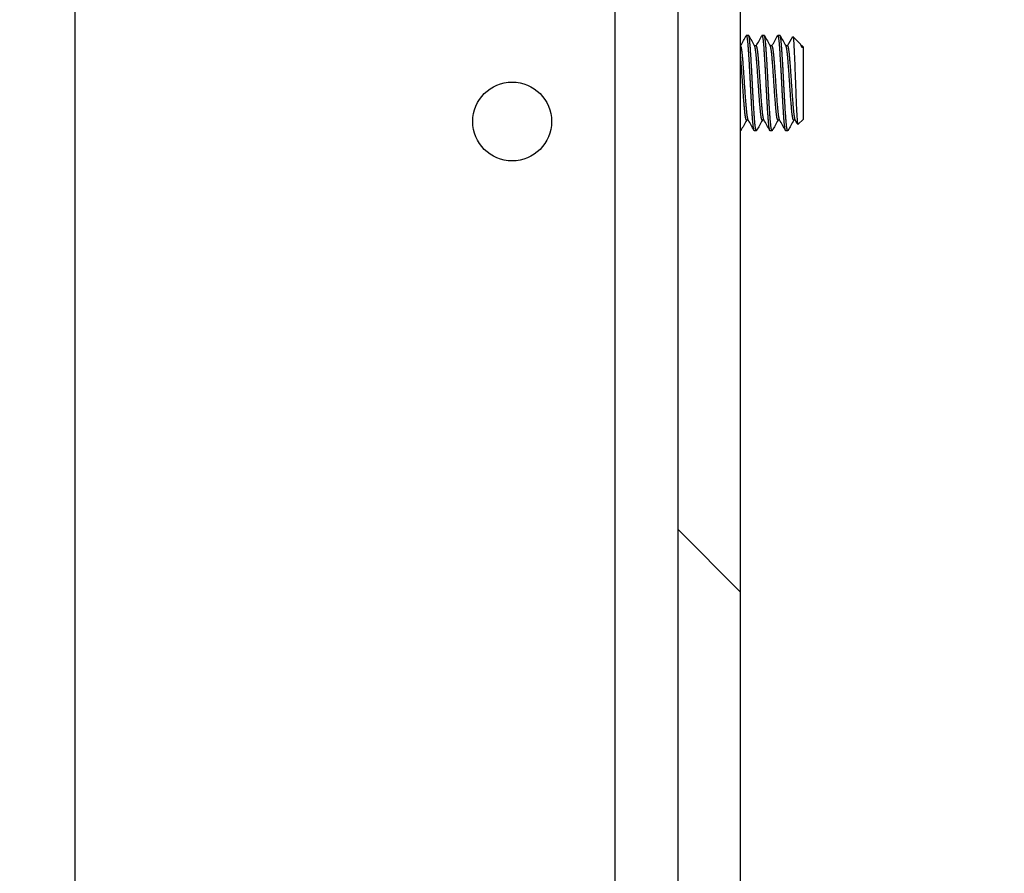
# Model space of a CAD drawing. Header units: millimetres. Extents: x 64 to 1798, y 64 to 1375.
# Tile 16 of 60: x 199 to 249, y 1217 to 1260. Entities that reach past the tile are written whole.
import ezdxf

# ---------------------------------------------------------------- set-up
doc = ezdxf.new("R2010")
doc.units = ezdxf.units.MM
doc.header["$LTSCALE"] = 6.666667
for name, color, linetype, lineweight in [('Dimension (ANSI)', 7, 'Continuous', 25), ('Hatch (ANSI)', 7, 'Continuous', 18), ('Visible (ANSI)', 7, 'Continuous', 25)]:
    doc.layers.add(name, color=color, linetype=linetype, lineweight=lineweight)
doc.styles.add('Note Text (ANSI)', font='tahoma.ttf')
doc.dimstyles.new('Default - mm (ANSI)', dxfattribs={"dimscale": 6.666667, "dimtxt": 1.75, "dimasz": 1.5, "dimexe": 2, "dimexo": 1, "dimgap": 0.8, "dimtad": 0, "dimtih": 1, "dimtoh": 1, "dimrnd": 1e-08, "dimzin": 0, "dimdsep": 46, "dimtxsty": 'Note Text (ANSI)', "dimblk": 'Filled-2', "dimcen": 0.09, "dimdle": 10, "dimclrd": 256, "dimclre": 256, "dimclrt": 256, "dimadec": 1, "dimazin": 0, "dimtfac": 1.741714, "dimtofl": 0, "dimtmove": 0, "dimatfit": 3, "dimldrblk": 'Filled-1', "dimfxl": 1, "dimtolj": 1, "dimtzin": 0, "dimlwd": -1, "dimlwe": -1, "dimarcsym": 0})

# ---------------------------------------------------------------- blocks, each defined once
blk = doc.blocks.new('Filled-2')
at = {"color": 0}
for p, q in [((0, 0), (-1, 0.1667)), ((-1, 0.1667), (-1, -0.1667)), ((-1, 0), (0, 0)), ((-1, -0.1667), (0, 0))]:
    blk.add_line(p, q, dxfattribs=at)
at = {"color": 0, "flags": 128}
blk.add_lwpolyline([(-1, -0.1667), (0, 0), (-1, 0.1667), (-1, -0.1667)], dxfattribs=at)
at = {"color": 0}
blk.add_solid([(-1, -0.1667), (0, 0), (-1, 0.1667), (-1, -0.1667)], dxfattribs=at)
blk = doc.blocks.new('*D13')
at = {"layer": 'Defpoints', "color": 0, "transparency": 16777216}
for p in [(239.669, 1283.793), (122.208, 1154.825), (239.669, 1154.825)]:
    blk.add_point(p, dxfattribs=at)
at = {"layer": 'Dimension (ANSI)', "transparency": 16777216}
for p, q in [((233.002, 1283.793), (108.875, 1283.793)), ((122.208, 1273.793), (122.208, 1271.008)), ((122.208, 1164.825), (122.208, 1222.212)), ((233.002, 1154.825), (108.875, 1154.825))]:
    blk.add_line(p, q, dxfattribs=at)
at = {"layer": 'Dimension (ANSI)', "transparency": 16777216, "xscale": 10, "yscale": 10, "zscale": 10}
for p, rotation in [((122.208, 1283.793), 90), ((122.208, 1154.825), 270)]:
    blk.add_blockref('Filled-2', p, dxfattribs=dict(at, rotation=rotation))
at = {"layer": 'Dimension (ANSI)', "transparency": 16777216, "char_height": 11.66667, "attachment_point": 5, "style": 'Note Text (ANSI)'}
for s, insert in [('\\A1; 128.97 mm', (122.208, 1258.043)), ('\\A1;[5.077 in]', (122.208, 1233.645))]:
    blk.add_mtext(s, dxfattribs=dict(at, insert=insert))
blk = doc.blocks.new('Filled-1')
at = {"color": 0}
for p, q in [((0, 0), (-1, 0.3333)), ((-1, 0.3333), (-1, -0.3333)), ((-1, 0), (0, 0)), ((-1, -0.3333), (0, 0))]:
    blk.add_line(p, q, dxfattribs=at)
at = {"color": 0, "flags": 128}
blk.add_lwpolyline([(-1, -0.3333), (0, 0), (-1, 0.3333), (-1, -0.3333)], dxfattribs=at)
at = {"color": 0}
blk.add_solid([(-1, -0.3333), (0, 0), (-1, 0.3333), (-1, -0.3333)], dxfattribs=at)

msp = doc.modelspace()

# ---------------------------------------------------------------- hatches: boundary and pattern name
at = {"layer": 'Hatch (ANSI)'}
h = msp.add_hatch(dxfattribs=at)
h.set_pattern_fill('ANSI31', color=256, scale=169.333333, angle=90, style=0)
h.set_pattern_definition([(135, (0, 0), (-14.9671, -14.9671), [])])
h.paths.add_polyline_path([(248.0645, 1283.3865), (248.0645, 1281.4558), (248.0645, 1281.3545), (248.3887, 1281.3545), (249.0745, 1281.3545), (249.0745, 1281.4981), (249.0745, 1281.7495), (249.0745, 1283.3865)])
h.paths.add_polyline_path([(248.0645, 1157.2505), (248.0645, 1157.1492), (248.0645, 1155.2185), (249.0745, 1155.2185), (249.0745, 1156.8555), (249.0745, 1157.1069), (249.0745, 1157.2505), (248.3887, 1157.2505)])
edge = h.paths.add_edge_path()
edge.add_line((238.9145, 1283.7675), (238.9145, 1285.5965))
edge.add_line((238.9145, 1285.5965), (232.5645, 1285.5965))
edge.add_line((232.5645, 1285.5965), (232.5645, 1153.0085))
edge.add_line((232.5645, 1153.0085), (238.9145, 1153.0085))
edge.add_line((238.9145, 1153.0085), (238.9145, 1154.8375))
edge.add_line((238.9145, 1154.8375), (240.1845, 1154.8375))
edge.add_line((240.1845, 1154.8375), (240.1845, 1155.2185))
edge.add_line((240.1845, 1155.2185), (241.2895, 1155.2185))
edge.add_line((241.2895, 1155.2185), (243.8645, 1155.2185))
edge.add_line((243.8645, 1155.2185), (243.8645, 1156.2956))
edge.add_line((243.8645, 1156.2956), (243.8645, 1156.547))
edge.add_line((243.8645, 1156.547), (243.8645, 1157.2505))
edge.add_line((243.8645, 1157.2505), (241.5759, 1157.2505))
edge.add_ellipse((241.5759, 1157.6315), major_axis=(0, -0.381), ratio=1, start_angle=347.46209, end_angle=360, ccw=False)
edge.add_ellipse((241.5759, 1157.6315), major_axis=(-0.0827, -0.3719), ratio=1, start_angle=359.42486, end_angle=360, ccw=False)
edge.add_ellipse((241.5759, 1157.6315), major_axis=(-0.0864, -0.3711), ratio=1, start_angle=280.65632, end_angle=360, ccw=False)
edge.add_ellipse((240.2309, 1157.6892), major_axis=(0.9643, -0.0414), ratio=1, start_angle=0, end_angle=173.33968)
edge.add_ellipse((237.8985, 1158.0635), major_axis=(1.3794, -0.2214), ratio=1, start_angle=108.23411, end_angle=360, ccw=False)
edge.add_ellipse((237.5242, 1160.3959), major_axis=(0.1529, -0.953), ratio=1, start_angle=0, end_angle=180)
edge.add_ellipse((237.8985, 1158.0635), major_axis=(-0.5272, 3.2854), ratio=1, start_angle=0, end_angle=19.53257)
edge.add_ellipse((236.1205, 1161.3179), major_axis=(0.1827, -0.3344), ratio=1, start_angle=241.35038, end_angle=360, ccw=False)
edge.add_line((235.7395, 1161.3179), (235.7395, 1277.2871))
edge.add_ellipse((236.1205, 1277.2871), major_axis=(-0.381, 0), ratio=1, start_angle=241.35038, end_angle=360, ccw=False)
edge.add_ellipse((237.8985, 1280.5415), major_axis=(-1.5953, -2.92), ratio=1, start_angle=0, end_angle=19.53257)
edge.add_ellipse((237.5242, 1278.2091), major_axis=(-0.1529, -0.953), ratio=1, start_angle=0, end_angle=180)
edge.add_ellipse((237.8985, 1280.5415), major_axis=(-0.2214, -1.3794), ratio=1, start_angle=108.23411, end_angle=360, ccw=False)
edge.add_ellipse((240.2309, 1280.9158), major_axis=(-0.953, -0.1529), ratio=1, start_angle=0, end_angle=173.33968)
edge.add_ellipse((241.5759, 1280.9735), major_axis=(-0.3806, -0.0163), ratio=1, start_angle=280.65632, end_angle=360, ccw=False)
edge.add_ellipse((241.5759, 1280.9735), major_axis=(-0.0864, 0.3711), ratio=1, start_angle=359.42486, end_angle=360, ccw=False)
edge.add_ellipse((241.5759, 1280.9735), major_axis=(-0.0827, 0.3719), ratio=1, start_angle=347.46209, end_angle=360, ccw=False)
edge.add_line((241.5759, 1281.3545), (243.8645, 1281.3545))
edge.add_line((243.8645, 1281.3545), (243.8645, 1282.058))
edge.add_line((243.8645, 1282.058), (243.8645, 1282.3094))
edge.add_line((243.8645, 1282.3094), (243.8645, 1283.3865))
edge.add_line((243.8645, 1283.3865), (241.2895, 1283.3865))
edge.add_line((241.2895, 1283.3865), (240.1845, 1283.3865))
edge.add_line((240.1845, 1283.3865), (240.1845, 1283.7675))
edge.add_line((240.1845, 1283.7675), (238.9145, 1283.7675))

# ---------------------------------------------------------------- linework, layer by layer
at = {"layer": 'Visible (ANSI)'}
for p, q in [((202.0845, 1152.9989), (202.0845, 1285.5869)), ((229.3895, 1152.9989), (229.3895, 1285.5869)), ((232.5645, 1285.5965), (232.5645, 1153.0085)), ((235.7395, 1161.3179), (235.7395, 1277.2871)), ((236.1364, 1259.2059), (236.0372, 1259.2059)), ((236.9302, 1259.2059), (236.8309, 1259.2059)), ((237.7239, 1259.2059), (237.6247, 1259.2059)), ((238.7645, 1258.7607), (238.3831, 1259.1421)), ((236.5333, 1258.6689), (236.4412, 1258.6689)), ((237.327, 1258.6689), (237.235, 1258.6689)), ((238.1208, 1258.6689), (238.0287, 1258.6689)), ((238.7962, 1258.716), (238.83, 1258.6555)), ((238.8562, 1258.6689), (238.8225, 1258.6689)), ((238.8562, 1258.5705), (238.8562, 1258.6689)), ((238.9145, 1258.6106), (238.8562, 1258.6689)), ((238.9145, 1254.9752), (238.9145, 1258.6106)), ((236.1293, 1254.9169), (236.0372, 1254.9169)), ((236.923, 1254.9169), (236.8309, 1254.9169)), ((237.7168, 1254.9169), (237.6247, 1254.9169)), ((238.5105, 1254.9169), (238.4184, 1254.9169)), ((238.9145, 1254.9752), (238.6384, 1254.6991)), ((236.5333, 1254.3799), (236.4341, 1254.3799)), ((237.327, 1254.3799), (237.2278, 1254.3799)), ((238.1208, 1254.3799), (238.0216, 1254.3799))]:
    msp.add_line(p, q, dxfattribs=at)
msp.add_circle((224.1825, 1254.8529), 1.9939, dxfattribs=at)
for points in [[(235.7395, 1258.6818), (235.8351, 1258.853), (235.9306, 1259.0243), (236.0259, 1259.1956)], [(236.1477, 1259.1956), (236.2479, 1259.0155), (236.3482, 1258.8355), (236.4487, 1258.6555)], [(236.5261, 1258.6689), (236.6241, 1258.8444), (236.7219, 1259.02), (236.8197, 1259.1956)], [(236.9414, 1259.1956), (237.0417, 1259.0155), (237.142, 1258.8355), (237.2425, 1258.6555)], [(237.3199, 1258.6689), (237.4179, 1258.8444), (237.5157, 1259.02), (237.6134, 1259.1956)], [(237.7352, 1259.1956), (237.8354, 1259.0155), (237.9357, 1258.8355), (238.0362, 1258.6555)], [(238.1136, 1258.6689), (238.2011, 1258.8255), (238.2884, 1258.9822), (238.3756, 1259.139)], [(238.3756, 1259.1391), (238.3786, 1259.1444), (238.3811, 1259.144), (238.3831, 1259.1421)], [(238.8562, 1258.5705), (238.8237, 1258.6684), (238.7933, 1258.7319), (238.7645, 1258.7607)], [(236.0444, 1254.9169), (235.9464, 1254.7414), (235.8486, 1254.5658), (235.7508, 1254.3902)], [(236.4228, 1254.3902), (236.3226, 1254.5703), (236.2223, 1254.7503), (236.1218, 1254.9303)], [(236.8381, 1254.9169), (236.7401, 1254.7414), (236.6423, 1254.5658), (236.5445, 1254.3902)], [(237.2166, 1254.3902), (237.1163, 1254.5703), (237.016, 1254.7503), (236.9155, 1254.9303)], [(237.6319, 1254.9169), (237.5339, 1254.7414), (237.4361, 1254.5658), (237.3383, 1254.3902)], [(238.0103, 1254.3902), (237.9101, 1254.5703), (237.8098, 1254.7503), (237.7093, 1254.9303)], [(238.4256, 1254.9169), (238.3276, 1254.7414), (238.2298, 1254.5658), (238.132, 1254.3902)], [(238.63, 1254.7026), (238.5877, 1254.7785), (238.5454, 1254.8544), (238.503, 1254.9303)]]:
    msp.add_open_spline(points, degree=3, dxfattribs=at)
for points, weights in [([(236.0372, 1259.2059), (236.0317, 1259.2059), (236.0259, 1259.1956)], [1, 0.990895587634, 0.983969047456]), ([(236.8309, 1259.2059), (236.8254, 1259.2059), (236.8197, 1259.1956)], [1, 0.990895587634, 0.983969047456]), ([(237.6247, 1259.2059), (237.6192, 1259.2059), (237.6134, 1259.1956)], [1, 0.990895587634, 0.983969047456]), ([(238.8562, 1258.5705), (238.8429, 1258.6324), (238.83, 1258.6555)], [0.963029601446, 0.966390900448, 0.980119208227]), ([(235.7508, 1254.3902), (235.7451, 1254.3799), (235.7395, 1254.3799)], [0.983969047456, 0.990895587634, 1]), ([(236.5445, 1254.3902), (236.5388, 1254.3799), (236.5333, 1254.3799)], [0.983969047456, 0.990895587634, 1]), ([(237.3383, 1254.3902), (237.3326, 1254.3799), (237.327, 1254.3799)], [0.983969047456, 0.990895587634, 1]), ([(238.132, 1254.3902), (238.1263, 1254.3799), (238.1208, 1254.3799)], [0.983969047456, 0.990895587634, 1])]:
    msp.add_rational_spline(points, weights, degree=2, dxfattribs=at)
for points, weights, knots in [([(236.4341, 1254.3799), (236.3845, 1254.3799), (236.3349, 1255.0867), (236.2852, 1255.7934), (236.2356, 1256.7929), (236.186, 1257.7924), (236.1364, 1258.4992), (236.0868, 1259.2059), (236.0372, 1259.2059)], [1, 0.923879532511, 1, 0.923879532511, 1, 0.923879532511, 1, 0.923879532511, 1], [0.307692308, 0.307692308, 0.307692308, 0.317307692, 0.317307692, 0.326923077, 0.326923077, 0.336538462, 0.336538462, 0.346153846, 0.346153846, 0.346153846]), ([(236.5333, 1254.3799), (236.4837, 1254.3799), (236.4341, 1255.0867), (236.3845, 1255.7934), (236.3349, 1256.7929), (236.2852, 1257.7924), (236.2356, 1258.4992), (236.186, 1259.2059), (236.1364, 1259.2059)], [1, 0.923879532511, 1, 0.923879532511, 1, 0.923879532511, 1, 0.923879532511, 1], [0.230769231, 0.230769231, 0.230769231, 0.240384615, 0.240384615, 0.25, 0.25, 0.259615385, 0.259615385, 0.269230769, 0.269230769, 0.269230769]), ([(237.2278, 1254.3799), (237.1782, 1254.3799), (237.1286, 1255.0867), (237.079, 1255.7934), (237.0294, 1256.7929), (236.9798, 1257.7924), (236.9302, 1258.4992), (236.8806, 1259.2059), (236.8309, 1259.2059)], [1, 0.923879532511, 1, 0.923879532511, 1, 0.923879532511, 1, 0.923879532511, 1], [0.230769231, 0.230769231, 0.230769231, 0.240384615, 0.240384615, 0.25, 0.25, 0.259615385, 0.259615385, 0.269230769, 0.269230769, 0.269230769]), ([(237.327, 1254.3799), (237.2774, 1254.3799), (237.2278, 1255.0867), (237.1782, 1255.7934), (237.1286, 1256.7929), (237.079, 1257.7924), (237.0294, 1258.4992), (236.9798, 1259.2059), (236.9302, 1259.2059)], [1, 0.923879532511, 1, 0.923879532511, 1, 0.923879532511, 1, 0.923879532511, 1], [0.153846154, 0.153846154, 0.153846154, 0.163461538, 0.163461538, 0.173076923, 0.173076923, 0.182692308, 0.182692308, 0.192307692, 0.192307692, 0.192307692]), ([(238.0216, 1254.3799), (237.972, 1254.3799), (237.9224, 1255.0867), (237.8727, 1255.7934), (237.8231, 1256.7929), (237.7735, 1257.7924), (237.7239, 1258.4992), (237.6743, 1259.2059), (237.6247, 1259.2059)], [1, 0.923879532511, 1, 0.923879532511, 1, 0.923879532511, 1, 0.923879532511, 1], [0.153846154, 0.153846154, 0.153846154, 0.163461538, 0.163461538, 0.173076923, 0.173076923, 0.182692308, 0.182692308, 0.192307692, 0.192307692, 0.192307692]), ([(238.1208, 1254.3799), (238.0712, 1254.3799), (238.0216, 1255.0867), (237.972, 1255.7934), (237.9224, 1256.7929), (237.8727, 1257.7924), (237.8231, 1258.4992), (237.7735, 1259.2059), (237.7239, 1259.2059)], [1, 0.923879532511, 1, 0.923879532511, 1, 0.923879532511, 1, 0.923879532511, 1], [0.076923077, 0.076923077, 0.076923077, 0.086538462, 0.086538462, 0.096153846, 0.096153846, 0.105769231, 0.105769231, 0.115384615, 0.115384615, 0.115384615]), ([(236.1218, 1254.9303), (236.0786, 1255.0076), (236.0372, 1255.4664), (235.9876, 1256.0158), (235.938, 1256.7929), (235.8884, 1257.57), (235.8388, 1258.1194), (235.7892, 1258.6689), (235.7395, 1258.6689)], [0.980119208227, 0.935635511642, 1, 0.923879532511, 1, 0.923879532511, 1, 0.923879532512, 0.999999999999], [0.309177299, 0.309177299, 0.309177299, 0.317307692, 0.317307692, 0.326923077, 0.326923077, 0.336538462, 0.336538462, 0.346153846, 0.346153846, 0.346153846]), ([(236.8309, 1254.9169), (236.7813, 1254.9169), (236.7317, 1255.4664), (236.6821, 1256.0158), (236.6325, 1256.7929), (236.5829, 1257.57), (236.5333, 1258.1194), (236.4919, 1258.5782), (236.4487, 1258.6555)], [1, 0.923879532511, 1, 0.923879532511, 1, 0.923879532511, 1, 0.935635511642, 0.980119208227], [0.230769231, 0.230769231, 0.230769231, 0.240384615, 0.240384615, 0.25, 0.25, 0.259615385, 0.259615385, 0.267745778, 0.267745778, 0.267745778]), ([(236.9155, 1254.9303), (236.8724, 1255.0076), (236.8309, 1255.4664), (236.7813, 1256.0158), (236.7317, 1256.7929), (236.6821, 1257.57), (236.6325, 1258.1194), (236.5829, 1258.6689), (236.5333, 1258.6689)], [0.980119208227, 0.935635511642, 1, 0.923879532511, 1, 0.923879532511, 1, 0.923879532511, 1], [0.232254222, 0.232254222, 0.232254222, 0.240384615, 0.240384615, 0.25, 0.25, 0.259615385, 0.259615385, 0.269230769, 0.269230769, 0.269230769]), ([(237.6247, 1254.9169), (237.5751, 1254.9169), (237.5255, 1255.4664), (237.4759, 1256.0158), (237.4263, 1256.7929), (237.3767, 1257.57), (237.327, 1258.1194), (237.2856, 1258.5782), (237.2425, 1258.6555)], [1, 0.923879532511, 1, 0.923879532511, 1, 0.923879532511, 1, 0.935635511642, 0.980119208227], [0.153846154, 0.153846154, 0.153846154, 0.163461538, 0.163461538, 0.173076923, 0.173076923, 0.182692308, 0.182692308, 0.190822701, 0.190822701, 0.190822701]), ([(237.7093, 1254.9303), (237.6661, 1255.0076), (237.6247, 1255.4664), (237.5751, 1256.0158), (237.5255, 1256.7929), (237.4759, 1257.57), (237.4263, 1258.1194), (237.3767, 1258.6689), (237.327, 1258.6689)], [0.980119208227, 0.935635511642, 1, 0.923879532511, 1, 0.923879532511, 1, 0.923879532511, 1], [0.155331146, 0.155331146, 0.155331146, 0.163461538, 0.163461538, 0.173076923, 0.173076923, 0.182692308, 0.182692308, 0.192307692, 0.192307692, 0.192307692]), ([(238.4184, 1254.9169), (238.3688, 1254.9169), (238.3192, 1255.4664), (238.2696, 1256.0158), (238.22, 1256.7929), (238.1704, 1257.57), (238.1208, 1258.1194), (238.0794, 1258.5782), (238.0362, 1258.6555)], [1, 0.923879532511, 1, 0.923879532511, 1, 0.923879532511, 1, 0.935635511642, 0.980119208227], [0.076923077, 0.076923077, 0.076923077, 0.086538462, 0.086538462, 0.096153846, 0.096153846, 0.105769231, 0.105769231, 0.113899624, 0.113899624, 0.113899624]), ([(238.503, 1254.9303), (238.4599, 1255.0076), (238.4184, 1255.4664), (238.3688, 1256.0158), (238.3192, 1256.7929), (238.2696, 1257.57), (238.22, 1258.1194), (238.1704, 1258.6689), (238.1208, 1258.6689)], [0.980119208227, 0.935635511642, 1, 0.923879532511, 1, 0.923879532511, 1, 0.923879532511, 1], [0.078408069, 0.078408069, 0.078408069, 0.086538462, 0.086538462, 0.096153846, 0.096153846, 0.105769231, 0.105769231, 0.115384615, 0.115384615, 0.115384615]), ([(236.0372, 1254.9169), (235.9876, 1254.9169), (235.938, 1255.4664), (235.8884, 1256.0158), (235.8388, 1256.7929), (235.7892, 1257.57), (235.7395, 1258.1194)], [1, 0.923879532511, 1, 0.923879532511, 1, 0.923879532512, 1], [0.307692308, 0.307692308, 0.307692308, 0.317307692, 0.317307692, 0.326923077, 0.326923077, 0.336538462, 0.336538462, 0.336538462])]:
    msp.add_rational_spline(points, weights, degree=2, knots=knots, dxfattribs=at)
msp.add_open_spline([(238.3831, 1259.1421), (238.3922, 1259.1329), (238.4001, 1259.0776), (238.4136, 1258.9578), (238.4214, 1258.8626), (238.4386, 1258.591), (238.4485, 1258.3821), (238.4656, 1257.9828), (238.4709, 1257.8537), (238.4867, 1257.4567), (238.4972, 1257.1767), (238.5123, 1256.7484), (238.5173, 1256.604), (238.5328, 1256.189), (238.5434, 1255.9291), (238.5639, 1255.4727), (238.574, 1255.2553), (238.5941, 1254.9487), (238.6031, 1254.8494), (238.6228, 1254.7064), (238.6318, 1254.6925), (238.6384, 1254.6991)], degree=3, knots=[-0.53135799, -0.53135799, -0.53135799, -0.53135799, -0.48495847, -0.48495847, -0.42525004, -0.42525004, -0.35006367, -0.35006367, -0.31711145, -0.31711145, -0.25296075, -0.25296075, -0.22004808, -0.22004808, -0.15737762, -0.15737762, -0.09767705, -0.09767705, -0.05355355, -0.05355355, -0.000001, -0.000001, -0.000001, -0.000001], dxfattribs=at)

# ---------------------------------------------------------------- dimensions: what is measured, and where the dimension line sits
at = {"layer": 'Dimension (ANSI)'}
dim = msp.add_linear_dim(base=(122.2083, 1154.825), p1=(239.6688, 1283.7931), p2=(239.6688, 1154.825), angle=270, text=' <> mm\\X[5.077 in]', dimstyle='Default - mm (ANSI)', override={"dimgap": 0.8, "dimdec": 2, "dimpost": '', "dimtol": 0, "dimlim": 0, "dimtp": 0, "dimtm": 0, "dimtdec": 2, "dimatfit": 1}, dxfattribs=at)
dim.commit()
dim.dimension.update_dxf_attribs({"geometry": '*D13', "text_midpoint": (122.2083, 1246.6097), "dimtype": 160})

doc.saveas('drawing.dxf')
